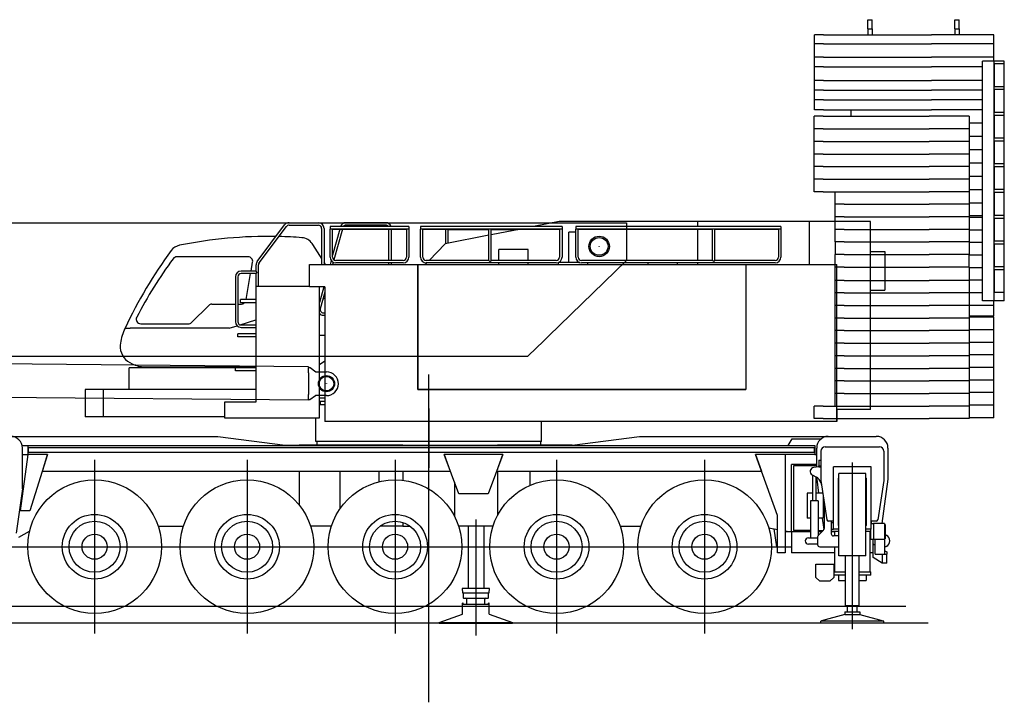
# Model space of a CAD drawing. Extents: x -5181 to 31991, y -2365 to 22251.
# Tile 16 of 39: x 4474 to 15450, y -2365 to 5244. Entities that reach past the tile are written whole.
import ezdxf

# ---------------------------------------------------------------- set-up
doc = ezdxf.new("R2010")
doc.units = 0
doc.header["$PDMODE"] = 35
doc.layers.get('0').update_dxf_attribs({"linetype": 'CONTINUOUS'})

msp = doc.modelspace()

# ---------------------------------------------------------------- linework, layer by layer
at = {"color": 251, "linetype": 'Continuous'}
for p, q in [((13928.31, 5140.67), (13928.31, 5243.67)), ((13928.31, 5243.67), (13978.31, 5243.67)), ((13978.31, 5140.67), (13978.31, 5243.67)), ((14898.31, 5140.67), (14898.31, 5243.67)), ((14898.31, 5243.67), (14948.31, 5243.67)), ((14948.31, 5140.67), (14948.31, 5243.67)), ((13433.31, 5074.67), (13333.31, 5074.67)), ((13333.31, 4974.67), (13333.31, 5074.67)), ((13433.31, 5074.67), (14638.44, 5074.67)), ((13928.31, 5140.67), (13928.31, 5074.67)), ((13928.31, 5140.67), (13978.31, 5140.67)), ((13978.31, 5140.67), (13978.31, 5074.67)), ((14728.85, 5074.67), (14638.44, 5074.67)), ((15333.31, 5074.67), (14728.85, 5074.67)), ((14898.31, 5140.67), (14898.31, 5074.67)), ((14898.31, 5140.67), (14948.31, 5140.67)), ((14948.31, 5140.67), (14948.31, 5074.67)), ((15333.31, 4974.67), (15333.31, 5074.67)), ((13333.31, 4825.67), (13333.31, 4974.67)), ((13433.31, 4974.67), (13333.31, 4974.67)), ((13433.31, 4974.67), (14638.44, 4974.67)), ((14728.85, 4974.67), (14638.44, 4974.67)), ((15333.31, 4974.67), (14728.85, 4974.67)), ((15333.31, 4825.67), (15333.31, 4974.67)), ((13433.31, 4825.67), (13333.31, 4825.67)), ((13333.31, 4716.67), (13333.31, 4825.67)), ((13433.31, 4825.67), (14638.44, 4825.67)), ((14728.85, 4825.67), (14638.44, 4825.67)), ((15333.31, 4825.67), (14728.85, 4825.67)), ((15208.37, 2110.67), (15208.37, 4780.67)), ((15337.81, 4780.67), (15208.37, 4780.67)), ((15333.31, 4780.67), (15333.31, 4825.67)), ((15450.11, 4780.67), (15337.81, 4780.67)), ((15337.81, 2110.67), (15337.81, 4780.67)), ((15446.19, 4750.73), (15341.73, 4750.73)), ((15341.73, 4500.73), (15341.73, 4750.73)), ((15446.19, 4750.73), (15446.19, 4500.73)), ((15450.11, 2110.67), (15450.11, 4780.67)), ((13333.31, 4567.67), (13333.31, 4716.67)), ((13433.31, 4716.67), (13333.31, 4716.67)), ((13433.31, 4716.67), (14638.44, 4716.67)), ((14728.85, 4716.67), (14638.44, 4716.67)), ((15208.37, 4716.67), (14728.85, 4716.67)), ((13433.31, 4567.67), (13333.31, 4567.67)), ((13333.31, 4458.67), (13333.31, 4567.67)), ((13433.31, 4567.67), (14638.44, 4567.67)), ((14728.85, 4567.67), (14638.44, 4567.67)), ((15208.37, 4567.67), (14728.85, 4567.67)), ((15341.73, 4500.73), (15446.19, 4500.73)), ((13433.31, 4458.67), (13333.31, 4458.67)), ((13333.31, 4349.67), (13333.31, 4458.67)), ((13433.31, 4458.67), (14638.44, 4458.67)), ((14728.85, 4458.67), (14638.44, 4458.67)), ((15208.37, 4458.67), (14728.85, 4458.67)), ((15446.19, 4463.85), (15341.73, 4463.85)), ((15341.73, 4213.85), (15341.73, 4463.85)), ((15446.19, 4463.85), (15446.19, 4213.85)), ((13333.31, 4240.67), (13333.31, 4349.67)), ((13433.31, 4349.67), (13333.31, 4349.67)), ((13433.31, 4349.67), (14638.44, 4349.67)), ((14728.85, 4349.67), (14638.44, 4349.67)), ((15208.37, 4349.67), (14728.85, 4349.67)), ((13433.31, 4240.67), (13333.31, 4240.67)), ((13433.31, 4240.67), (14638.44, 4240.67)), ((13743.31, 4166.67), (13743.31, 4240.67)), ((14728.85, 4240.67), (14638.44, 4240.67)), ((15208.37, 4240.67), (14728.85, 4240.67)), ((15341.73, 4213.85), (15446.19, 4213.85)), ((15446.19, 4176.98), (15341.73, 4176.98)), ((15341.73, 3926.98), (15341.73, 4176.98)), ((15446.19, 4176.98), (15446.19, 3926.98)), ((13331.71, 4026.67), (13331.71, 4166.67)), ((13431.71, 4166.67), (13331.71, 4166.67)), ((13431.71, 4166.67), (14612.4, 4166.67)), ((14702.39, 4166.67), (14612.4, 4166.67)), ((15054.38, 4166.67), (14702.39, 4166.67)), ((15058.8, 4166.67), (15054.38, 4166.67)), ((15058.8, 4166.67), (15058.8, 4026.67)), ((15119.92, 4091.67), (15058.8, 4091.67)), ((15208.37, 4091.67), (15119.92, 4091.67)), ((13331.71, 3886.67), (13331.71, 4026.67)), ((13431.71, 4026.67), (13331.71, 4026.67)), ((13431.71, 4026.67), (14612.4, 4026.67)), ((14702.39, 4026.67), (14612.4, 4026.67)), ((15054.38, 4026.67), (14702.39, 4026.67)), ((15058.8, 4026.67), (15054.38, 4026.67)), ((15058.8, 4026.67), (15058.8, 3886.67)), ((13331.71, 3746.67), (13331.71, 3886.67)), ((13431.71, 3886.67), (13331.71, 3886.67)), ((13431.71, 3886.67), (14612.4, 3886.67)), ((14702.39, 3886.67), (14612.4, 3886.67)), ((15054.38, 3886.67), (14702.39, 3886.67)), ((15058.8, 3886.67), (15054.38, 3886.67)), ((15119.92, 3942.67), (15058.8, 3942.67)), ((15058.8, 3886.67), (15058.8, 3746.67)), ((15208.37, 3942.67), (15119.92, 3942.67)), ((15341.73, 3926.98), (15446.19, 3926.98)), ((15446.19, 3890.1), (15341.73, 3890.1)), ((15341.73, 3640.1), (15341.73, 3890.1)), ((15446.19, 3890.1), (15446.19, 3640.1)), ((13331.71, 3606.67), (13331.71, 3746.67)), ((13431.71, 3746.67), (13331.71, 3746.67)), ((13431.71, 3746.67), (14612.4, 3746.67)), ((14702.39, 3746.67), (14612.4, 3746.67)), ((15054.38, 3746.67), (14702.39, 3746.67)), ((15058.8, 3746.67), (15054.38, 3746.67)), ((15119.92, 3793.67), (15058.8, 3793.67)), ((15058.8, 3746.67), (15058.8, 3606.67)), ((15208.37, 3793.67), (15119.92, 3793.67)), ((15119.92, 3644.67), (15058.8, 3644.67)), ((15208.37, 3644.67), (15119.92, 3644.67)), ((15341.73, 3640.1), (15446.19, 3640.1)), ((13331.71, 3466.67), (13331.71, 3606.67)), ((13431.71, 3606.67), (13331.71, 3606.67)), ((13431.71, 3606.67), (14612.4, 3606.67)), ((14702.39, 3606.67), (14612.4, 3606.67)), ((15054.38, 3606.67), (14702.39, 3606.67)), ((15058.8, 3606.67), (15054.38, 3606.67)), ((15058.8, 3606.67), (15058.8, 3466.67)), ((15446.19, 3603.23), (15341.73, 3603.23)), ((15341.73, 3353.23), (15341.73, 3603.23)), ((15446.19, 3603.23), (15446.19, 3353.23)), ((13331.71, 3326.67), (13331.71, 3466.67)), ((13431.71, 3466.67), (13331.71, 3466.67)), ((13431.71, 3466.67), (14612.4, 3466.67)), ((14702.39, 3466.67), (14612.4, 3466.67)), ((15054.38, 3466.67), (14702.39, 3466.67)), ((15058.8, 3466.67), (15054.38, 3466.67)), ((15119.92, 3495.67), (15058.8, 3495.67)), ((15058.8, 3466.67), (15058.8, 3326.67)), ((15208.37, 3495.67), (15119.92, 3495.67)), ((13431.71, 3326.67), (13331.71, 3326.67)), ((13431.71, 3326.67), (14612.4, 3326.67)), ((13565.17, 3186.67), (13565.17, 3326.67)), ((14702.39, 3326.67), (14612.4, 3326.67)), ((15054.38, 3326.67), (14702.39, 3326.67)), ((15058.8, 3326.67), (15054.38, 3326.67)), ((15119.92, 3346.67), (15058.8, 3346.67)), ((15058.8, 3326.67), (15058.8, 3186.67)), ((15208.37, 3346.67), (15119.92, 3346.67)), ((15341.73, 3353.23), (15446.19, 3353.23)), ((15446.19, 3316.35), (15341.73, 3316.35)), ((15341.73, 3066.35), (15341.73, 3316.35)), ((15446.19, 3316.35), (15446.19, 3066.35)), ((13665.17, 3186.67), (13565.17, 3186.67)), ((13565.17, 3046.67), (13565.17, 3186.67)), ((13665.17, 3186.67), (14612.4, 3186.67)), ((14702.39, 3186.67), (14612.4, 3186.67)), ((15054.38, 3186.67), (14702.39, 3186.67)), ((15058.8, 3186.67), (15054.38, 3186.67)), ((15119.92, 3197.67), (15058.8, 3197.67)), ((15058.8, 3186.67), (15058.8, 3046.67)), ((15208.37, 3197.67), (15119.92, 3197.67)), ((13665.17, 3046.67), (13565.17, 3046.67)), ((13565.17, 2906.67), (13565.17, 3046.67)), ((13665.17, 3046.67), (14612.4, 3046.67)), ((14702.39, 3046.67), (14612.4, 3046.67)), ((15054.38, 3046.67), (14702.39, 3046.67)), ((15058.8, 3046.67), (15054.38, 3046.67)), ((15119.92, 3057.67), (15058.8, 3057.67)), ((15058.8, 3046.67), (15058.8, 2906.67)), ((15119.92, 3038.67), (15058.8, 3038.67)), ((15208.37, 3057.67), (15119.92, 3057.67)), ((15208.37, 3038.67), (15119.92, 3038.67)), ((15341.73, 3066.35), (15446.19, 3066.35)), ((15446.19, 3029.48), (15341.73, 3029.48)), ((15341.73, 2779.48), (15341.73, 3029.48)), ((15446.19, 3029.48), (15446.19, 2779.48)), ((13665.17, 2906.67), (13565.17, 2906.67)), ((13565.17, 2766.67), (13565.17, 2906.67)), ((13665.17, 2906.67), (14612.4, 2906.67)), ((14702.39, 2906.67), (14612.4, 2906.67)), ((15054.38, 2906.67), (14702.39, 2906.67)), ((15058.8, 2906.67), (15054.38, 2906.67)), ((15058.8, 2906.67), (15058.8, 2766.67)), ((15119.92, 2898.67), (15058.8, 2898.67)), ((15208.37, 2898.67), (15119.92, 2898.67)), ((13665.17, 2766.67), (13565.17, 2766.67)), ((13565.17, 2766.67), (13565.17, 2626.67)), ((13665.17, 2766.67), (14612.4, 2766.67)), ((14702.39, 2766.67), (14612.4, 2766.67)), ((15054.38, 2766.67), (14702.39, 2766.67)), ((15058.8, 2766.67), (15054.38, 2766.67)), ((15058.8, 2766.67), (15058.8, 2626.67)), ((15119.92, 2758.67), (15058.8, 2758.67)), ((15208.37, 2758.67), (15119.92, 2758.67)), ((15341.73, 2779.48), (15446.19, 2779.48)), ((15446.19, 2742.6), (15341.73, 2742.6)), ((15341.73, 2492.6), (15341.73, 2742.6)), ((15446.19, 2742.6), (15446.19, 2492.6)), ((13665.17, 2626.67), (13565.17, 2626.67)), ((13565.17, 2486.67), (13565.17, 2626.67)), ((13665.17, 2626.67), (14612.4, 2626.67)), ((14702.39, 2626.67), (14612.4, 2626.67)), ((15054.38, 2626.67), (14702.39, 2626.67)), ((15058.8, 2626.67), (15054.38, 2626.67)), ((15058.8, 2486.67), (15058.8, 2626.67)), ((15119.92, 2618.67), (15058.8, 2618.67)), ((15208.37, 2618.67), (15119.92, 2618.67)), ((13665.17, 2486.67), (13565.17, 2486.67)), ((13565.17, 2337.67), (13565.17, 2486.67)), ((13665.17, 2486.67), (14612.4, 2486.67)), ((14702.39, 2486.67), (14612.4, 2486.67)), ((15054.38, 2486.67), (14702.39, 2486.67)), ((15058.8, 2486.67), (15054.38, 2486.67)), ((15058.8, 2486.67), (15058.8, 2337.67)), ((15119.92, 2478.67), (15058.8, 2478.67)), ((15208.37, 2478.67), (15119.92, 2478.67)), ((15341.73, 2492.6), (15446.19, 2492.6)), ((15446.19, 2455.73), (15341.73, 2455.73)), ((15341.73, 2205.73), (15341.73, 2455.73)), ((15446.19, 2455.73), (15446.19, 2205.73)), ((13665.17, 2337.67), (13565.17, 2337.67)), ((13565.17, 2197.67), (13565.17, 2337.67)), ((13665.17, 2337.67), (14612.4, 2337.67)), ((14702.39, 2337.67), (14612.4, 2337.67)), ((15054.38, 2337.67), (14702.39, 2337.67)), ((15058.8, 2337.67), (15054.38, 2337.67)), ((15119.92, 2338.67), (15058.8, 2338.67)), ((15058.8, 2337.67), (15058.8, 2197.67)), ((15208.37, 2338.67), (15119.92, 2338.67)), ((13665.17, 2197.67), (13565.17, 2197.67)), ((13565.17, 2057.67), (13565.17, 2197.67)), ((13665.17, 2197.67), (14612.4, 2197.67)), ((14702.39, 2197.67), (14612.4, 2197.67)), ((15054.38, 2197.67), (14702.39, 2197.67)), ((15058.8, 2197.67), (15054.38, 2197.67)), ((15119.92, 2198.67), (15058.8, 2198.67)), ((15058.8, 2197.67), (15058.8, 2057.67)), ((15208.37, 2198.67), (15119.92, 2198.67)), ((15341.73, 2205.73), (15446.19, 2205.73)), ((15337.81, 2110.67), (15208.37, 2110.67)), ((15333.31, 2058.67), (15333.31, 2110.67)), ((15450.11, 2110.67), (15337.81, 2110.67)), ((13665.17, 2057.67), (13565.17, 2057.67)), ((13565.17, 1917.67), (13565.17, 2057.67)), ((13665.17, 2057.67), (14612.4, 2057.67)), ((14702.39, 2057.67), (14612.4, 2057.67)), ((15054.38, 2057.67), (14702.39, 2057.67)), ((15058.8, 2057.67), (15054.38, 2057.67)), ((15119.92, 2058.67), (15058.8, 2058.67)), ((15058.8, 2057.67), (15058.8, 1917.67)), ((15333.31, 2058.67), (15119.92, 2058.67)), ((15333.31, 1938.67), (15333.31, 2058.67)), ((13665.17, 1917.67), (13565.17, 1917.67)), ((13565.17, 1777.67), (13565.17, 1917.67)), ((13665.17, 1917.67), (14612.4, 1917.67)), ((14702.39, 1917.67), (14612.4, 1917.67)), ((15054.38, 1917.67), (14702.39, 1917.67)), ((15058.8, 1917.67), (15054.38, 1917.67)), ((15119.92, 1938.67), (15058.8, 1938.67)), ((15119.92, 1926.67), (15058.8, 1926.67)), ((15058.8, 1917.67), (15058.8, 1777.67)), ((15333.31, 1938.67), (15119.92, 1938.67)), ((15333.31, 1926.67), (15119.92, 1926.67)), ((15333.31, 1786.67), (15333.31, 1926.67)), ((13665.17, 1777.67), (13565.17, 1777.67)), ((13565.17, 1637.67), (13565.17, 1777.67)), ((13665.17, 1777.67), (14612.4, 1777.67)), ((14702.39, 1777.67), (14612.4, 1777.67)), ((15054.38, 1777.67), (14702.39, 1777.67)), ((15058.8, 1777.67), (15054.38, 1777.67)), ((15119.92, 1786.67), (15058.8, 1786.67)), ((15058.8, 1777.67), (15058.8, 1637.67)), ((15333.31, 1786.67), (15119.92, 1786.67)), ((15333.31, 1646.67), (15333.31, 1786.67)), ((15119.92, 1646.67), (15058.8, 1646.67)), ((15333.31, 1646.67), (15119.92, 1646.67)), ((15333.31, 1506.67), (15333.31, 1646.67)), ((13665.17, 1637.67), (13565.17, 1637.67)), ((13565.17, 1497.67), (13565.17, 1637.67)), ((13665.17, 1637.67), (14612.4, 1637.67)), ((14702.39, 1637.67), (14612.4, 1637.67)), ((15054.38, 1637.67), (14702.39, 1637.67)), ((15058.8, 1637.67), (15054.38, 1637.67)), ((15058.8, 1637.67), (15058.8, 1497.67)), ((13665.17, 1497.67), (13565.17, 1497.67)), ((13565.17, 1357.67), (13565.17, 1497.67)), ((13665.17, 1497.67), (14612.4, 1497.67)), ((14702.39, 1497.67), (14612.4, 1497.67)), ((15054.38, 1497.67), (14702.39, 1497.67)), ((15058.8, 1497.67), (15054.38, 1497.67)), ((15119.92, 1506.67), (15058.8, 1506.67)), ((15058.8, 1497.67), (15058.8, 1357.67)), ((15333.31, 1506.67), (15119.92, 1506.67)), ((15333.31, 1366.67), (15333.31, 1506.67)), ((13665.17, 1357.67), (13565.17, 1357.67)), ((13565.17, 1217.67), (13565.17, 1357.67)), ((13665.17, 1357.67), (14612.4, 1357.67)), ((14702.39, 1357.67), (14612.4, 1357.67)), ((15054.38, 1357.67), (14702.39, 1357.67)), ((15058.8, 1357.67), (15054.38, 1357.67)), ((15119.92, 1366.67), (15058.8, 1366.67)), ((15058.8, 1357.67), (15058.8, 1217.67)), ((15333.31, 1366.67), (15119.92, 1366.67)), ((15333.31, 1226.67), (15333.31, 1366.67)), ((13665.17, 1217.67), (13565.17, 1217.67)), ((13565.17, 1077.67), (13565.17, 1217.67)), ((13665.17, 1217.67), (14612.4, 1217.67)), ((14702.39, 1217.67), (14612.4, 1217.67)), ((15054.38, 1217.67), (14702.39, 1217.67)), ((15058.8, 1217.67), (15054.38, 1217.67)), ((15119.92, 1226.67), (15058.8, 1226.67)), ((15058.8, 1217.67), (15058.8, 1077.67)), ((15333.31, 1226.67), (15119.92, 1226.67)), ((15333.31, 1086.67), (15333.31, 1226.67)), ((13665.17, 1077.67), (13565.17, 1077.67)), ((13565.17, 937.67), (13565.17, 1077.67)), ((13665.17, 1077.67), (14612.4, 1077.67)), ((14702.39, 1077.67), (14612.4, 1077.67)), ((15054.38, 1077.67), (14702.39, 1077.67)), ((15058.8, 1077.67), (15054.38, 1077.67)), ((15119.92, 1086.67), (15058.8, 1086.67)), ((15058.8, 1077.67), (15058.8, 937.67)), ((15333.31, 1086.67), (15119.92, 1086.67)), ((15333.31, 946.67), (15333.31, 1086.67)), ((13331.71, 797.67), (13331.71, 937.67)), ((13431.71, 937.67), (13331.71, 937.67)), ((13431.71, 937.67), (14612.4, 937.67)), ((14702.39, 937.67), (14612.4, 937.67)), ((15054.38, 937.67), (14702.39, 937.67)), ((15058.8, 937.67), (15054.38, 937.67)), ((15119.92, 946.67), (15058.8, 946.67)), ((15058.8, 937.67), (15058.8, 797.67)), ((15333.31, 946.67), (15119.92, 946.67)), ((15333.31, 806.67), (15333.31, 946.67)), ((13431.71, 797.67), (13331.71, 797.67)), ((13431.71, 797.67), (14612.4, 797.67)), ((14702.39, 797.67), (14612.4, 797.67)), ((15054.38, 797.67), (14702.39, 797.67)), ((15058.8, 797.67), (15054.38, 797.67)), ((15119.92, 806.67), (15058.8, 806.67)), ((15333.31, 806.67), (15119.92, 806.67))]:
    msp.add_line(p, q, dxfattribs=at)
at = {"color": 5, "linetype": 'Continuous'}
for p, q in [((-1857.69, 2977.67), (11237.31, 2977.67)), ((11237.31, 2977.67), (11237.31, 2687.07)), ((11237.31, 2687.07), (11237.31, 2559.17)), ((11237.31, 2559.17), (10368.27, 1715.04)), ((10143.3, 1496.51), (10315.6, 1663.88)), ((10315.6, 1663.88), (10368.27, 1715.04)), ((2723.31, 1491.67), (10138.31, 1491.67)), ((10138.31, 1491.67), (10143.3, 1496.51))]:
    msp.add_line(p, q, dxfattribs=at)
at = {"color": 40, "linetype": 'Continuous'}
for p, q in [((7477.11, 2981.27), (7803.51, 2981.27)), ((8553.31, 2981.27), (8111.3, 2981.27)), ((10488.61, 2993.67), (10200.96, 2937.67)), ((12035.31, 2993.67), (10488.61, 2993.67)), ((13277.31, 2993.67), (12035.31, 2993.67)), ((12035.31, 2937.67), (12035.31, 2993.67)), ((13958.31, 2993.67), (13277.31, 2993.67)), ((13277.31, 2516.67), (13277.31, 2993.67)), ((13958.31, 898.67), (13958.31, 2993.67)), ((7121.23, 2549.16), (7426.23, 2955.83)), ((7142.99, 2532.84), (7447.99, 2939.51)), ((7477.11, 2954.07), (7803.51, 2954.07)), ((7839.91, 2917.67), (7839.91, 2516.67)), ((7867.11, 2917.67), (7867.11, 2516.67)), ((8812.21, 2937.67), (7934.62, 2937.67)), ((7934.62, 2937.67), (7934.62, 2910.67)), ((7948.22, 2910.67), (7934.62, 2910.67)), ((7934.62, 2597.67), (7934.62, 2910.67)), ((8798.22, 2910.67), (7948.22, 2910.67)), ((7961.82, 2597.67), (7961.82, 2910.67)), ((7962.21, 2910.47), (7962.01, 2910.67)), ((8043.27, 2910.47), (7962.21, 2619.19)), ((7962.21, 2910.47), (8784.62, 2910.47)), ((7962.21, 2600.67), (7962.21, 2910.47)), ((8071.51, 2910.47), (7976.35, 2568.57)), ((8553.31, 2954.07), (8111.3, 2954.07)), ((8589.71, 2561.27), (8589.71, 2910.47)), ((8616.91, 2561.27), (8616.91, 2910.47)), ((8784.62, 2910.67), (8784.62, 2597.67)), ((8811.82, 2910.67), (8798.22, 2910.67)), ((8811.82, 2937.67), (8811.82, 2910.67)), ((8811.82, 2937.28), (8812.21, 2937.67)), ((8811.82, 2910.67), (8811.82, 2597.67)), ((8812.21, 2937.67), (8812.21, 2600.67)), ((8942.21, 2937.67), (8942.21, 2910.67)), ((10519.41, 2937.67), (8942.21, 2937.67)), ((8955.81, 2910.67), (8942.21, 2910.67)), ((8942.21, 2597.67), (8942.21, 2910.67)), ((9715.81, 2910.67), (8955.81, 2910.67)), ((8969.41, 2597.67), (8969.41, 2910.67)), ((8969.41, 2910.47), (9702.21, 2910.47)), ((9222.71, 2747.22), (9222.71, 2910.47)), ((9242.91, 2910.47), (9249.91, 2903.47)), ((9249.91, 2752.52), (9249.91, 2903.47)), ((9249.91, 2903.47), (9702.21, 2903.47)), ((9702.21, 2561.27), (9702.21, 2910.67)), ((10505.81, 2910.67), (9715.81, 2910.67)), ((9729.41, 2561.27), (9729.41, 2910.67)), ((10061.25, 2910.47), (9729.41, 2845.87)), ((9729.41, 2910.47), (10492.21, 2910.47)), ((9729.41, 2903.47), (10025.3, 2903.47)), ((10492.21, 2910.67), (10492.21, 2597.67)), ((10519.41, 2910.67), (10505.81, 2910.67)), ((10519.41, 2937.67), (10519.41, 2597.67)), ((10672.21, 2874.97), (10595.31, 2874.97)), ((10595.31, 2536.67), (10595.31, 2874.97)), ((10672.21, 2937.67), (10672.21, 2910.67)), ((12959.41, 2937.67), (10672.21, 2937.67)), ((10685.81, 2910.67), (10672.21, 2910.67)), ((10672.21, 2597.67), (10672.21, 2910.67)), ((12210.81, 2910.67), (10685.81, 2910.67)), ((10699.41, 2597.67), (10699.41, 2910.67)), ((10699.41, 2910.47), (12197.21, 2910.47)), ((12035.31, 2561.27), (12035.31, 2910.47)), ((12197.21, 2561.27), (12197.21, 2910.67)), ((12945.81, 2910.67), (12210.81, 2910.67)), ((12224.41, 2561.27), (12224.41, 2910.67)), ((12224.41, 2910.47), (12932.21, 2910.47)), ((12932.21, 2910.67), (12932.21, 2597.67)), ((12959.41, 2910.67), (12945.81, 2910.67)), ((12959.41, 2937.67), (12959.41, 2597.67)), ((9038.41, 2561.27), (9217.31, 2746.17)), ((9702.21, 2840.57), (9217.31, 2746.17)), ((9814.31, 2561.27), (9814.31, 2681.67)), ((10142.31, 2681.67), (9814.31, 2681.67)), ((10142.31, 2561.27), (10142.31, 2681.67)), ((13958.31, 2661.17), (14119.01, 2661.17)), ((14119.01, 2661.17), (14119.01, 2229.97)), ((7021.01, 2600.17), (6224.78, 2600.17)), ((7052.58, 2441.27), (7070.26, 2541.49)), ((7946.08, 2561.24), (7933.68, 2516.67)), ((7961.82, 2600.67), (7962.21, 2600.67)), ((7968.77, 2541.3), (7961.91, 2516.67)), ((8748.22, 2561.27), (7998.22, 2561.27)), ((8748.22, 2534.07), (7998.22, 2534.07)), ((8589.71, 2516.67), (8589.71, 2534.07)), ((8616.91, 2516.67), (8616.91, 2534.07)), ((8812.21, 2600.67), (8811.82, 2600.67)), ((8995.25, 2516.67), (9012.09, 2534.07)), ((9702.21, 2561.27), (9005.81, 2561.27)), ((10455.81, 2534.07), (9005.81, 2534.07)), ((9715.81, 2547.67), (9702.21, 2561.27)), ((9715.81, 2547.67), (9729.41, 2561.27)), ((10455.81, 2561.27), (9729.41, 2561.27)), ((9814.31, 2516.67), (9814.31, 2534.07)), ((10142.31, 2516.67), (10142.31, 2534.07)), ((10479.31, 2516.67), (10479.31, 2536.67)), ((10717.81, 2536.67), (10479.31, 2536.67)), ((10691.31, 2536.67), (10691.31, 2552.23)), ((12197.21, 2561.27), (10735.81, 2561.27)), ((12895.81, 2534.07), (10735.81, 2534.07)), ((10807.31, 2516.67), (10807.31, 2534.07)), ((11479.31, 2516.67), (11479.31, 2534.07)), ((11807.31, 2516.67), (11807.31, 2534.07)), ((12035.31, 2516.67), (12035.31, 2534.07)), ((12210.81, 2547.67), (12197.21, 2561.27)), ((12210.81, 2547.67), (12224.41, 2561.27)), ((12895.81, 2561.27), (12224.41, 2561.27)), ((7108.51, 2441.27), (6942.11, 2441.27)), ((7108.51, 2441.27), (7108.51, 2511)), ((7122.11, 2427.67), (7108.51, 2441.27)), ((7122.11, 2427.67), (7108.51, 2414.07)), ((7135.71, 2274.67), (7135.71, 2511)), ((7703.11, 2267.67), (7703.11, 2516.67)), ((7703.11, 2516.67), (8911.31, 2516.67)), ((8911.31, 1123.67), (8911.31, 2516.67)), ((8913.31, 2498.67), (8911.31, 2498.67)), ((8911.31, 2429.91), (8913.31, 2431.98)), ((8913.31, 2516.67), (12568.31, 2516.67)), ((8913.31, 2516.67), (8913.31, 1126.67)), ((12568.31, 2516.67), (13583.31, 2516.67)), ((12568.31, 2516.67), (12568.31, 1123.67)), ((13583.31, 766.67), (13583.31, 2516.67)), ((6878.51, 2377.67), (6878.51, 1877.67)), ((6905.71, 2377.67), (6905.71, 1877.67)), ((7108.51, 2414.07), (6942.11, 2414.07)), ((6996.56, 2123.57), (7047.79, 2414.07)), ((7108.51, 2274.67), (7108.51, 2414.07)), ((7105.01, 2274.67), (7703.11, 2274.67)), ((7105.01, 2274.67), (7105.01, 979.67)), ((7876.11, 2267.67), (7703.11, 2267.67)), ((7815.01, 804.67), (7815.01, 2267.67)), ((7864.38, 2267.67), (7815.01, 2090.28)), ((7876.11, 2208.37), (7824.36, 2022.43)), ((7876.11, 2267.67), (7876.11, 766.67)), ((13958.31, 2229.97), (14119.01, 2229.97)), ((7105.01, 2123.57), (6936.11, 2123.57)), ((6936.11, 2088.57), (6936.11, 2123.57)), ((7105.01, 2088.57), (6936.11, 2088.57)), ((7815.01, 2118.89), (7823.73, 2121.63)), ((7854.66, 2131.31), (7876.11, 2138.03)), ((6389.7, 1868.81), (6580.41, 2059.52)), ((6615.77, 2074.17), (6878.51, 2074.17)), ((6905.71, 2074.17), (6945.9, 2074.17)), ((7859.43, 1976.27), (7876.11, 1976.27)), ((6932.5, 1842.56), (7105.01, 1896.58)), ((7859.43, 1949.07), (7876.11, 1949.07)), ((5648.47, 1804.17), (5703.67, 1804.17)), ((6809.88, 1804.17), (5703.67, 1804.17)), ((5822.21, 1854.17), (6354.34, 1854.17)), ((6809.88, 1804.17), (6898.07, 1831.78)), ((6942.11, 1841.27), (7105.01, 1841.27)), ((6942.11, 1814.07), (7105.01, 1814.07)), ((6906.11, 1708.57), (6906.11, 1743.57)), ((7105.01, 1743.57), (6906.11, 1743.57)), ((7105.01, 1708.57), (6906.11, 1708.57)), ((7815.01, 1726.97), (7876.11, 1726.97)), ((7815.01, 1399.92), (7876.11, 1440.85)), ((7105.01, 1364.17), (5693.31, 1364.17)), ((5693.31, 1122.17), (5693.31, 1364.17)), ((5701.1, 1422.77), (5727.66, 1408.77)), ((5867.52, 1374.17), (7105.01, 1374.17)), ((6880.11, 1328.57), (6880.11, 1363.57)), ((7105.01, 1363.57), (6880.11, 1363.57)), ((7105.01, 1328.57), (6880.11, 1328.57)), ((5403.31, 1122.17), (5203.31, 1122.17)), ((5203.31, 1122.17), (5203.31, 815.67)), ((7105.01, 1122.17), (5403.31, 1122.17)), ((5403.31, 1122.17), (5403.31, 815.67)), ((8911.31, 1123.67), (12568.31, 1123.67)), ((8913.31, 1126.67), (12568.31, 1126.67)), ((8913.31, 1126.67), (8913.31, 1123.67)), ((7876.11, 1026.67), (7815.01, 1026.67)), ((7876.11, 988.67), (7815.01, 988.67)), ((7826.66, 952.67), (7826.66, 988.67)), ((7105.01, 979.67), (6755.01, 979.67)), ((6755.01, 979.67), (6755.01, 804.67)), ((7876.11, 952.67), (7815.01, 952.67)), ((9033.31, 911.24), (9033.31, 249.1)), ((13958.31, 898.67), (13583.31, 898.67)), ((13584.01, 898.67), (13584.01, 766.67)), ((5403.31, 815.67), (5203.31, 815.67)), ((6755.01, 815.67), (5403.31, 815.67)), ((6755.01, 804.67), (7815.01, 804.67)), ((7774.21, 541.67), (7774.21, 804.67)), ((13584.01, 766.67), (7876.11, 766.67)), ((10292.41, 541.67), (10292.41, 766.67)), ((10292.41, 541.67), (7774.21, 541.67))]:
    msp.add_line(p, q, dxfattribs=at)
at = {"color": 190, "linetype": 'Continuous'}
for p, q in [((7695.06, 1375.72), (3064.26, 1418.84)), ((7694.44, 1309.34), (7694.97, 1366.27)), ((7695.06, 1375.72), (7694.97, 1366.27)), ((7694.97, 1366.27), (7709.97, 1366.13)), ((7709.97, 1366.13), (7774.55, 1320.28)), ((7774.55, 1320.28), (7894.54, 1319.16)), ((7694.44, 1309.34), (7693.32, 1188.53)), ((7693.32, 1188.53), (7692.19, 1067.73)), ((7691.58, 1001.34), (3060.78, 1044.46)), ((7691.66, 1010.79), (7691.58, 1001.34)), ((7691.66, 1010.79), (7692.19, 1067.73)), ((7691.66, 1010.79), (7706.66, 1010.65)), ((7706.66, 1010.65), (7772.08, 1055.29)), ((7892.08, 1054.18), (7772.08, 1055.29))]:
    msp.add_line(p, q, dxfattribs=at)
at = {"color": 104, "linetype": 'Continuous'}
for p, q in [((9033.31, -2364.59), (9033.31, 1289.88)), ((2622.31, 599.67), (6682.61, 599.67)), ((6682.61, 599.67), (7434.21, 499.67)), ((10632.41, 499.67), (11384.01, 599.67)), ((11384.01, 599.67), (14023.31, 599.67)), ((13038.81, 496.67), (13083.31, 573.67)), ((13083.31, 573.67), (13410.31, 573.67)), ((4500.48, 496.67), (4564.31, 496.67)), ((4503.31, 13.37), (4503.31, 469.67)), ((4564.31, 496.67), (13338.31, 496.67)), ((4564.31, 496.67), (4564.31, 396.67)), ((4568.51, 476.17), (4568.51, 421.17)), ((4568.51, 476.17), (13334.31, 476.17)), ((7434.21, 499.67), (7590.71, 499.67)), ((8043.31, 499.67), (7590.71, 499.67)), ((7590.71, 499.67), (7590.71, 496.67)), ((7787.81, 541.67), (7787.81, 499.67)), ((10278.81, 541.67), (7787.81, 541.67)), ((8478.31, 499.67), (8043.31, 499.67)), ((8043.31, 499.67), (8043.31, 496.67)), ((8743.31, 499.67), (8478.31, 499.67)), ((8478.31, 499.67), (8478.31, 496.67)), ((8743.31, 499.67), (9033.31, 499.67)), ((8743.31, 499.67), (8743.31, 496.67)), ((9033.31, 499.67), (9320.31, 499.67)), ((9320.31, 499.67), (9800.41, 499.67)), ((9320.31, 499.67), (9320.31, 496.67)), ((10158.81, 499.67), (9800.41, 499.67)), ((9800.41, 499.67), (9800.41, 496.67)), ((10632.41, 499.67), (10158.81, 499.67)), ((10158.81, 499.67), (10158.81, 496.67)), ((10278.81, 541.67), (10278.81, 499.67)), ((13334.31, 421.17), (13334.31, 476.17)), ((13338.31, 496.67), (13338.31, 396.67)), ((13358.31, 256.51), (13358.31, 469.67)), ((14153.31, 469.67), (14153.31, 123.37)), ((4565.21, 396.67), (4477.31, -230.33)), ((4503.31, 396.67), (4564.31, 396.67)), ((4784.81, 396.67), (4564.31, 396.67)), ((13334.31, 421.17), (4568.51, 421.17)), ((4784.81, 396.67), (4587.91, -230.33)), ((4726.71, 211.67), (4784.81, 396.67)), ((5308.31, 338.17), (5308.31, -1598.83)), ((7008.31, 338.17), (7008.31, -1598.83)), ((8658.31, 338.17), (8658.31, -1598.83)), ((9206.01, 396.67), (9273.31, 211.67)), ((9860.61, 396.67), (9206.01, 396.67)), ((9369.31, -42.33), (9206.01, 396.67)), ((9860.51, 396.67), (9697.31, -42.33)), ((9793.31, 211.67), (9860.61, 396.67)), ((10458.31, 338.17), (10458.31, -1598.83)), ((12108.31, 338.17), (12108.31, -1598.83)), ((13338.31, 396.67), (12675.01, 396.67)), ((12675.01, 396.67), (12742.31, 211.67)), ((12921.81, -281.43), (12675.01, 396.67)), ((13008.31, 396.67), (13008.31, -700.33)), ((13338.31, 396.67), (13358.31, 396.67)), ((9800.41, 235), (9800.41, 231.19)), ((13078.31, -465.83), (13078.31, 284.67)), ((13358.31, 284.67), (13078.31, 284.67)), ((13098.31, 269.67), (13098.31, -450.33)), ((13358.31, 269.67), (13098.31, 269.67)), ((4726.71, 211.67), (9273.31, 211.67)), ((7590.71, 211.67), (7590.71, -165.75)), ((8043.31, 211.67), (8043.31, -209.85)), ((8478.31, 211.67), (8478.31, 92.6)), ((8743.31, 211.67), (8743.31, 109.8)), ((9793.31, 211.67), (12742.31, 211.67)), ((9800.41, 211.67), (9800.41, -280.77)), ((10158.81, 211.67), (10158.81, 51.82)), ((13358.31, 123.37), (13358.31, 142.71)), ((13358.31, 123.37), (13380.55, -33.73)), ((14153.31, 123.37), (14083.29, -371.33)), ((4503.31, 13.37), (4433.76, -478.33)), ((9320.31, 89.4), (9320.31, -288.6)), ((9697.31, -42.33), (9369.31, -42.33)), ((4587.91, -230.33), (4477.31, -230.33)), ((12921.81, -700.33), (12921.81, -281.43)), ((13419.93, -311.93), (13438.1, -440.3)), ((6016.92, -400.33), (6299.7, -400.33)), ((7949.7, -400.33), (7716.92, -400.33)), ((8743.31, -400.33), (8491.71, -400.33)), ((8743.31, -359.35), (8743.31, -400.33)), ((8743.31, -400.33), (8824.91, -400.33)), ((9749.7, -400.33), (9366.92, -400.33)), ((11166.92, -400.33), (11399.7, -400.33)), ((12823.34, -421.14), (12921.81, -438.2)), ((12880.12, -430.98), (12908.81, -630.33)), ((13543.31, -346.33), (13543.31, -365.33)), ((13968.31, -371.33), (13968.31, -346.33)), ((14122.81, -382.33), (14113.31, -382.33)), ((14122.81, -382.33), (14122.81, -544.33)), ((14122.81, -387.33), (14123.31, -387.33)), ((14123.31, -387.33), (14123.31, -527.33)), ((4463.31, -524.18), (4584.14, -455.41)), ((13008.31, -453.2), (13078.31, -465.33)), ((13078.31, -465.83), (13008.31, -465.83)), ((13288.31, -465.83), (13078.31, -465.83)), ((13078.31, -465.83), (13078.31, -699.83)), ((13288.31, -450.33), (13098.31, -450.33)), ((13373.31, -450.33), (13429.81, -450.33)), ((13414.31, -465.83), (13373.31, -465.83)), ((13557.81, -465.83), (13520.81, -465.83)), ((13963.81, -465.83), (13953.81, -465.83)), ((14122.81, -544.33), (14113.31, -544.33)), ((14118.31, -714.33), (14118.31, -544.33)), ((14122.81, -527.33), (14123.31, -527.33)), ((14123.31, -497.15), (14134.25, -502.54)), ((4339.81, -630.33), (13076.81, -630.33)), ((13988.31, -699.83), (13988.31, -551.33)), ((13988.31, -599.33), (14008.81, -611.55)), ((14008.81, -714.33), (14008.81, -551.33)), ((14134.25, -628.12), (14118.31, -635.98)), ((13008.31, -700.33), (12921.81, -700.33)), ((13557.81, -699.83), (13078.31, -699.83)), ((13988.31, -699.83), (13953.81, -699.83)), ((13988.31, -749.33), (13988.31, -699.83)), ((14088.81, -814.33), (13988.31, -749.33)), ((14008.81, -714.33), (14088.81, -714.33)), ((14088.81, -714.33), (14088.81, -814.33)), ((14088.81, -714.33), (14138.81, -714.33)), ((14118.31, -676.81), (14138.81, -689.03)), ((14138.81, -689.03), (14138.81, -714.33)), ((14138.81, -814.33), (14138.81, -714.33)), ((14138.81, -814.33), (14088.81, -814.33)), ((14354.1, -1295.33), (-1746.15, -1295.33)), ((14602.82, -1483.33), (-2084.73, -1483.33))]:
    msp.add_line(p, q, dxfattribs=at)
at = {"color": 130, "linetype": 'Continuous'}
for p, q in [((13453.81, 483.67), (14057.81, 483.67)), ((13380.81, 335.67), (13403.81, 335.67)), ((13380.81, 335.67), (13380.81, 270.67)), ((13403.81, 433.67), (13403.81, 108.67)), ((14107.81, 433.67), (14107.81, 108.67)), ((13380.81, 258.67), (13326.52, 253.46)), ((13380.81, 270.67), (13403.81, 270.67)), ((13380.81, 258.67), (13380.81, 270.67)), ((13380.81, 258.67), (13403.81, 258.67)), ((13965.81, 258.67), (13545.81, 258.67)), ((13545.81, -435.33), (13545.81, 258.67)), ((13965.81, -435.33), (13965.81, 258.67)), ((13309.49, 169.04), (13355.43, 144.32)), ((13313.31, 166.98), (13313.31, -120.33)), ((13348.31, 148.15), (13348.31, -120.33)), ((13598.31, 132.07), (13598.31, -395.33)), ((13598.31, 132.07), (13603.71, 132.07)), ((13603.71, -733.33), (13603.71, 184.67)), ((13907.91, 184.67), (13603.71, 184.67)), ((13907.91, -733.33), (13907.91, 184.67)), ((13907.91, 132.07), (13913.31, 132.07)), ((13913.31, -395.33), (13913.31, 132.07)), ((13403.81, 108.67), (13471.2, -329.37)), ((13404.86, 81.31), (13412.65, 51.21)), ((14107.81, 108.67), (14040.42, -329.37)), ((13254.21, -33.73), (13254.21, -311.93)), ((13260.81, -33.73), (13254.21, -33.73)), ((13313.31, -33.73), (13260.81, -33.73)), ((13425.72, -33.73), (13348.31, -33.73)), ((13430.81, -66.83), (13430.81, -311.93)), ((13373.31, -120.33), (13288.31, -120.33)), ((13288.31, -120.33), (13288.31, -531.33)), ((13373.31, -120.33), (13373.31, -507.38)), ((13440.81, -131.83), (13440.81, -428.98)), ((13260.81, -311.93), (13254.21, -311.93)), ((13288.31, -311.93), (13260.81, -311.93)), ((13430.81, -311.93), (13373.31, -311.93)), ((13545.81, -346.33), (13490.97, -346.33)), ((13520.81, -346.33), (13520.81, -485.33)), ((13543.31, -365.33), (13520.81, -365.33)), ((13520.81, -435.33), (13545.81, -435.33)), ((13543.31, -365.33), (13543.31, -435.33)), ((13603.71, -435.33), (13545.81, -435.33)), ((13603.71, -395.33), (13598.31, -395.33)), ((13913.31, -395.33), (13907.91, -395.33)), ((13965.81, -435.33), (13907.91, -435.33)), ((13963.81, -551.33), (13963.81, -435.33)), ((14020.65, -346.33), (13965.81, -346.33)), ((13965.81, -371.33), (13993.31, -371.33)), ((14113.31, -371.33), (13993.31, -371.33)), ((13993.31, -371.33), (13993.31, -551.33)), ((14113.31, -371.33), (14113.31, -551.33)), ((13265.81, -531.33), (13368.81, -531.33)), ((13368.81, -521.69), (13368.81, -605.33)), ((13376.13, -504.01), (13433.49, -446.65)), ((13603.71, -460.33), (13520.81, -460.33)), ((13603.71, -510.33), (13545.81, -510.33)), ((13557.81, -460.33), (13557.81, -510.33)), ((13963.81, -460.33), (13907.91, -460.33)), ((13953.81, -910.33), (13953.81, -460.33)), ((13368.81, -601.33), (13265.81, -601.33)), ((13393.81, -630.33), (13603.71, -630.33)), ((13557.81, -630.33), (13557.81, -910.33)), ((13993.31, -551.33), (13963.81, -551.33)), ((14113.31, -551.33), (13993.31, -551.33)), ((13907.91, -733.33), (13603.71, -733.33)), ((13679.31, -1289.33), (13679.31, -733.33)), ((13832.31, -1289.33), (13832.31, -733.33)), ((13350.81, -825.33), (13547.81, -825.33)), ((13350.81, -972.33), (13350.81, -825.33)), ((13547.81, -825.33), (13547.81, -972.33)), ((13350.81, -972.33), (13393.81, -1015.33)), ((13547.81, -972.33), (13504.81, -1015.33)), ((13547.81, -910.33), (13679.31, -910.33)), ((13679.31, -947.33), (13547.81, -947.33)), ((13602.81, -947.33), (13602.81, -1007.33)), ((13832.31, -910.33), (13963.81, -910.33)), ((13963.81, -947.33), (13832.31, -947.33)), ((13908.81, -947.33), (13908.81, -1007.33)), ((13963.81, -947.33), (13963.81, -910.33)), ((13504.81, -1015.33), (13393.81, -1015.33)), ((13602.81, -1007.33), (13679.31, -1007.33)), ((13832.31, -1007.33), (13908.81, -1007.33)), ((13832.31, -1289.33), (13679.31, -1289.33))]:
    msp.add_line(p, q, dxfattribs=at)
at = {"color": 4, "linetype": 'Continuous'}
for p, q in [((13755.71, 307.24), (13755.71, -1550.97)), ((9558.31, -327.33), (9558.31, -1619.46)), ((9478.31, -1095.33), (9478.31, -400.33)), ((9648.31, -400.33), (9648.31, -1095.33)), ((9406.51, -1095.33), (9409.11, -1145.33)), ((9710.11, -1095.33), (9406.51, -1095.33)), ((9707.41, -1145.33), (9710.11, -1095.33)), ((9409.11, -1145.33), (9707.41, -1145.33)), ((9418.31, -1145.33), (9418.31, -1198.33)), ((9418.31, -1198.33), (9421.21, -1203.33)), ((9421.21, -1203.33), (9695.41, -1203.33)), ((9695.41, -1203.33), (9698.31, -1198.33)), ((9698.31, -1198.33), (9698.31, -1145.33)), ((9418.31, -1258.33), (9408.31, -1258.33)), ((9408.31, -1383.95), (9408.31, -1258.33)), ((9418.31, -1273.33), (9418.31, -1258.33)), ((9698.31, -1273.33), (9418.31, -1273.33)), ((9458.31, -1273.33), (9458.31, -1213.33)), ((9658.31, -1273.33), (9658.31, -1213.33)), ((9698.31, -1273.33), (9698.31, -1258.33)), ((9708.31, -1258.33), (9698.31, -1258.33)), ((9708.31, -1383.94), (9708.31, -1258.33)), ((13700.81, -1357.33), (13700.81, -1289.33)), ((13810.81, -1357.33), (13810.81, -1289.33)), ((9150.77, -1473.33), (9408.31, -1383.95)), ((9708.31, -1383.94), (9965.99, -1473.33)), ((13673.91, -1386.35), (13412.91, -1455.35)), ((13673.91, -1357.33), (13673.91, -1386.35)), ((13673.91, -1357.33), (13837.71, -1357.33)), ((13673.91, -1386.35), (13837.71, -1386.35)), ((13837.71, -1357.33), (13837.71, -1386.35)), ((13837.71, -1386.35), (14098.71, -1455.35)), ((9150.77, -1473.33), (9150.77, -1483.33)), ((9150.77, -1473.33), (9965.99, -1473.33)), ((9150.77, -1483.33), (9965.99, -1483.33)), ((9965.99, -1473.33), (9965.99, -1483.33)), ((13405.71, -1483.33), (13405.71, -1460.33)), ((14105.71, -1460.33), (13405.71, -1460.33)), ((14105.71, -1483.33), (13405.71, -1483.33)), ((13412.91, -1460.07), (13412.91, -1455.35)), ((14098.71, -1460.07), (14098.71, -1455.35)), ((14105.71, -1483.33), (14105.71, -1460.33))]:
    msp.add_line(p, q, dxfattribs=at)
at = {"color": 5, "linetype": 'Continuous'}
msp.add_circle((10933.31, 2716.67), 114.25, dxfattribs=at)
at = {"color": 50, "linetype": 'Continuous'}
for centre, radius in [((10933.31, 2716.67), 99), ((7893.31, 1186.67), 81)]:
    msp.add_circle(centre, radius, dxfattribs=at)
at = {"color": 190, "linetype": 'Continuous'}
msp.add_circle((7893.31, 1186.67), 90, dxfattribs=at)
at = {"color": 104, "linetype": 'Continuous'}
for centre, radius in [((5308.31, -630.33), 745), ((7008.31, -630.33), 745), ((8658.31, -630.33), 745), ((10458.31, -630.33), 745), ((12108.31, -630.33), 745), ((5308.31, -630.33), 360.5), ((7008.31, -630.33), 360.5), ((8658.31, -630.33), 360.5), ((10458.31, -630.33), 360.5), ((12108.31, -630.33), 360.5), ((5308.31, -630.33), 284), ((7008.31, -630.33), 284), ((8658.31, -630.33), 284), ((10458.31, -630.33), 284), ((12108.31, -630.33), 284), ((5308.31, -630.33), 140), ((7008.31, -630.33), 140), ((8658.31, -630.33), 140), ((10458.31, -630.33), 140), ((12108.31, -630.33), 140)]:
    msp.add_circle(centre, radius, dxfattribs=at)
at = {"color": 40, "linetype": 'Continuous'}
for centre, radius, start, end in [((7477.11, 2917.67), 63.6, 90, 143.130102), ((7803.51, 2917.67), 63.6, 0, 90), ((8111.3, 2917.67), 63.6, 90, 161.671456), ((8553.31, 2917.67), 63.6, 18.326604, 90), ((7477.11, 2917.67), 36.4, 90, 143.130102), ((7803.51, 2917.67), 36.4, 0, 90), ((8111.3, 2917.67), 36.4, 90, 146.670674), ((8553.31, 2917.67), 36.4, 33.325476, 90), ((7245.79, -2171.83), 5000, 89.035493, 101.436044), ((7245.79, -2171.83), 5000, 85.702639, 88.651614), ((7609.21, 2664.53), 150, 34.050689, 85.702639), ((3582.55, -56.67), 5009.94, 31.811884, 34.050703), ((10182.56, -303.38), 4999.97, 143.494309, 155.069892), ((6284.16, 2581.88), 150, 101.436044, 143.49434), ((10150.81, -344.85), 4928, 143.59529, 152.544874), ((6224.78, 2550.17), 50, 90, 143.59529), ((7021.01, 2550.17), 50, 350, 90), ((7172.11, 2511), 63.6, 143.130102, 180), ((7172.11, 2511), 36.4, 143.130102, 180), ((3581.94, -57.04), 5010.65, 30.907145, 31.216771), ((7998.22, 2597.67), 63.6, 180, 270), ((7998.22, 2597.67), 36.4, 180, 270), ((8748.22, 2597.67), 36.4, 270, 0), ((8748.22, 2597.67), 63.6, 270, 0), ((9005.81, 2597.67), 63.6, 180, 270), ((9005.81, 2597.67), 36.4, 180, 270), ((10455.81, 2597.67), 36.4, 270, 0), ((10455.81, 2597.67), 63.6, 270, 0), ((10735.81, 2597.67), 63.6, 180, 270), ((10735.81, 2597.67), 36.4, 180, 270), ((12895.81, 2597.67), 36.4, 270, 0), ((12895.81, 2597.67), 63.6, 270, 0), ((6942.11, 2377.67), 63.6, 90, 180), ((6942.11, 2377.67), 36.4, 90, 180), ((6945.9, 2124.17), 50, 270, 314.602072), ((6615.77, 2024.17), 50, 90, 135), ((7859.43, 2012.67), 36.4, 164.447665, 270), ((5822.21, 1904.17), 50, 152.544874, 270), ((6354.34, 1904.17), 50, 270, 315), ((6942.11, 1877.67), 63.6, 180, 270), ((6942.11, 1877.67), 36.4, 180, 270), ((7859.43, 2012.67), 63.6, 225.704418, 270), ((6093.31, 1574.87), 500, 155.330006, 175.251757), ((10182.73, -303.47), 5000.17, 155.069863, 155.329986), ((5794.34, 1599.7), 200, 175.251873, 242.210895), ((5867.52, 1674.17), 300, 242.21107, 269.999927)]:
    msp.add_arc(centre, radius, start, end, dxfattribs=at)
at = {"color": 190, "linetype": 'Continuous'}
msp.add_arc((7893.31, 1186.67), 132.5, 269.466535, 89.466535, dxfattribs=at)
at = {"color": 104, "linetype": 'Continuous'}
for centre, radius, start, end in [((4373.31, 469.67), 130, 0, 90), ((13043.31, 469.67), 130, 90, 90.139005), ((13488.31, 469.67), 130, 90, 180), ((13578.31, 469.67), 130, 89.84179, 90), ((14023.31, 469.67), 130, 0, 90), ((14103.31, -565.33), 70, 296.234824, 63.765176)]:
    msp.add_arc(centre, radius, start, end, dxfattribs=at)
at = {"color": 130, "linetype": 'Continuous'}
for centre, radius, start, end in [((13453.81, 433.67), 50, 90, 180), ((14057.81, 433.67), 50, 0, 90), ((13330.81, 208.67), 45, 95.476392, 241.716144), ((13308.05, 56.26), 100, 14.508601, 61.716144), ((13415.81, -428.98), 25, 315, 0), ((13490.97, -326.33), 20, 188.746162, 270), ((14020.65, -326.33), 20, 270, 351.253838), ((13265.81, -566.33), 35, 90, 270), ((13393.81, -521.69), 25, 135, 180), ((13545.81, -485.33), 25, 180, 270), ((13393.81, -605.33), 25, 180, 270)]:
    msp.add_arc(centre, radius, start, end, dxfattribs=at)
at = {"color": 4, "linetype": 'Continuous'}
for centre, start, end in [((9448.31, -1213.33), 0, 90), ((9668.31, -1213.33), 90, 180)]:
    msp.add_arc(centre, 10, start, end, dxfattribs=at)
at = {"color": 20, "linetype": 'Continuous'}
for p in [(10933.31, 2716.67), (7893.31, 1186.67), (9033.31, 541.67), (9033.31, -1315.33), (9033.31, -1315.33)]:
    msp.add_point(p, dxfattribs=at)

doc.saveas('drawing.dxf')
